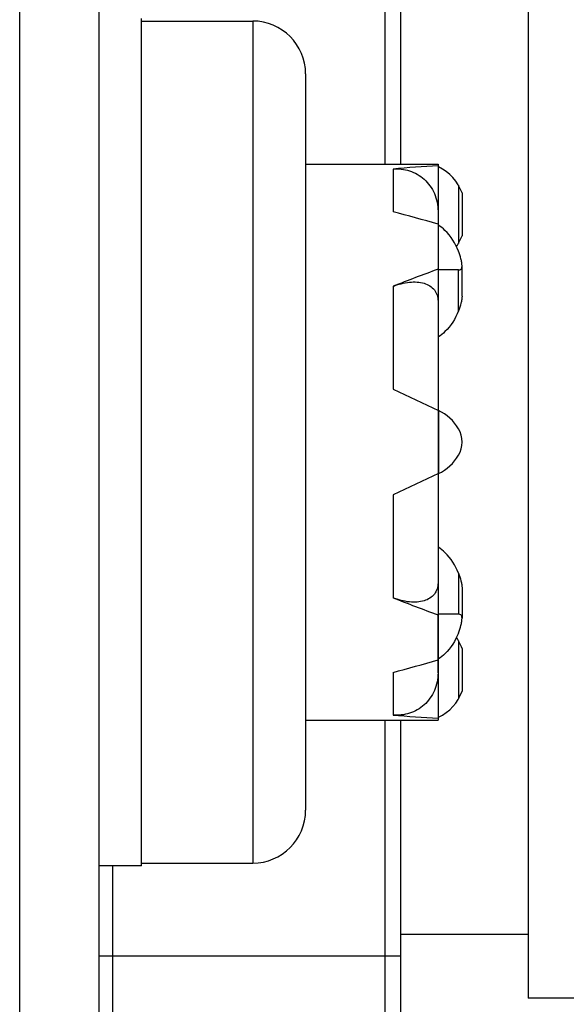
# Model space of a CAD drawing. Header units: millimetres. Extents: x 0 to 420, y 0 to 297.
# Tile 206 of 212: x 342.28 to 347.44, y 205.4 to 214.69. Entities that reach past the tile are written whole.
import ezdxf

# ---------------------------------------------------------------- set-up
doc = ezdxf.new("R2010")
doc.units = ezdxf.units.MM
doc.header["$LTSCALE"] = 23.1
doc.layers.get('0').update_dxf_attribs({"linetype": 'CONTINUOUS'})
doc.layers.add('02___PRT_ALL_AXES', color=7, linetype='CONTINUOUS')
doc.layers.add('DIM_PILOTEES', color=7, linetype='CONTINUOUS')
doc.styles.get("Standard").update_dxf_attribs({"font": 'txt', "width": 0.7})
doc.dimstyles.new('DIMSTYLE_4', dxfattribs={"dimtxt": 2.5, "dimasz": 3.5, "dimexe": 2, "dimexo": 0, "dimtad": 1, "dimlfac": 2, "dimdsep": 46, "dimtxsty": 'Standard', "dimblk": '_FILLED', "dimblk1": '_FILLED', "dimblk2": '_FILLED', "dimcen": 0.09, "dimazin": 2, "dimtp": 0.3, "dimtm": 0.3, "dimtfac": 1, "dimtofl": 0, "dimtmove": 0, "dimatfit": 3, "dimldrblk": '_FILLED', "dimfxl": 0, "dimtolj": 1, "dimarcsym": 0})

# ---------------------------------------------------------------- blocks, each defined once
blk = doc.blocks.new('_FILLED')
at = {"color": 0, "linetype": 'ByBlock'}
blk.add_solid([(0, 0), (-1, 0.1429), (-1, -0.1429)], dxfattribs=at)
blk = doc.blocks.new('*D6')
at = {"layer": 'DIM_PILOTEES', "color": 2, "linetype": 'Continuous'}
for p, q in [((342.2819, 250.5823), (370.0821, 250.5823)), ((368.0821, 250.5823), (368.0821, 222.3323)), ((368.0821, 194.0823), (368.0821, 222.3323)), ((343.2794, 194.0823), (370.0821, 194.0823))]:
    blk.add_line(p, q, dxfattribs=at)
at = {"layer": 'DIM_PILOTEES', "color": 2, "linetype": 'Continuous', "xscale": 3.5, "yscale": 3.5, "zscale": 3.5}
for p, rotation in [((368.0821, 250.5823), 90), ((368.0821, 194.0823), 270)]:
    blk.add_blockref('_FILLED', p, dxfattribs=dict(at, rotation=rotation))
at = {"layer": 'DIM_PILOTEES', "color": 2, "linetype": 'Continuous', "insert": (364.9571, 222.3323), "char_height": 2.5, "width": 15.535714, "attachment_point": 2, "rotation": 90, "line_spacing_factor": 0.9}
blk.add_mtext('{\\ftxt;\\W0.0001;\\H0.0001;\\~}{\\ftxt;\\W2.2857142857;\\H2.5; }{\\ftxt;\\W0.0001;\\H0.0001;\\~}{\\ftxt;\\W0.0001;\\H0.0001;\\~}{\\ftxt;\\W1.8571428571;\\H2.5; }{\\ftxt;\\W0.0001;\\H0.0001;\\~}', dxfattribs=at)

msp = doc.modelspace()

# ---------------------------------------------------------------- linework, layer by layer
at = {"color": 7, "linetype": 'Continuous'}
for p, q in [((342.2819, 199.0823), (342.2819, 249.8323)), ((343.0319, 199.0823), (343.0319, 249.8323)), ((344.4819, 214.6823), (344.4819, 206.7323)), ((344.9819, 214.1823), (344.9819, 207.2323)), ((345.8069, 213.2846), (345.8069, 212.8819)), ((346.2319, 213.3323), (346.2319, 213.3073)), ((346.2365, 213.3051), (346.2319, 213.3073)), ((346.2365, 211.7002), (346.2365, 213.3051)), ((346.4252, 213.132), (346.4252, 212.5825)), ((346.4586, 213.0589), (346.4586, 212.6557)), ((346.2319, 212.8867), (346.2319, 212.3336)), ((346.2365, 212.7548), (346.2319, 212.7579)), ((346.2626, 212.3336), (346.2319, 212.3336)), ((346.4252, 212.3336), (346.2365, 212.3336)), ((346.2887, 212.3336), (346.2626, 212.3336)), ((346.4252, 211.945), (346.4252, 212.3336)), ((346.4586, 212.085), (346.4586, 212.3701)), ((345.8069, 212.1774), (345.8069, 211.2054)), ((346.2319, 212.0362), (346.2319, 209.3783)), ((346.2319, 211.6972), (346.2365, 211.7002)), ((345.8069, 211.2054), (346.2365, 211.0051)), ((346.2365, 211.0051), (346.2365, 210.4094)), ((346.2365, 210.4094), (345.8069, 210.2091)), ((345.8069, 210.2091), (345.8069, 209.2371)), ((346.2319, 209.7173), (346.2365, 209.7143)), ((346.2365, 208.1094), (346.2365, 209.7143)), ((346.4252, 209.4695), (346.4252, 209.0809)), ((346.4586, 209.3295), (346.4586, 209.0444)), ((346.2365, 209.0809), (346.2319, 209.0809)), ((346.2319, 208.5278), (346.2319, 209.0809)), ((346.4252, 209.0809), (346.2365, 209.0809)), ((346.4252, 208.832), (346.4252, 208.2825)), ((346.4586, 208.7589), (346.4586, 208.3557)), ((346.2365, 208.6597), (346.2319, 208.6566)), ((345.8069, 208.5326), (345.8069, 208.13)), ((346.2365, 208.1094), (346.2319, 208.1073)), ((346.2319, 208.1073), (346.2319, 208.0823))]:
    msp.add_line(p, q, dxfattribs=at)
at = {"color": 3, "linetype": 'Continuous'}
for p, q in [((345.7319, 213.3323), (345.7319, 220.8071)), ((345.8819, 213.3323), (345.8819, 220.6571)), ((347.0819, 218.4571), (347.0819, 205.4571)), ((345.7319, 203.1071), (345.7319, 208.0823)), ((345.8819, 203.2571), (345.8819, 208.0823)), ((343.1569, 206.7073), (343.1569, 203.1917)), ((347.0819, 206.0571), (345.8819, 206.0571)), ((343.0319, 205.8571), (345.8819, 205.8571)), ((349.2319, 205.4571), (347.0819, 205.4571))]:
    msp.add_line(p, q, dxfattribs=at)
at = {"color": 7, "linetype": 'Continuous'}
for centre, radius, start, end in [((344.4819, 214.1823), 0.5, 0, 90), ((346.0569, 212.9199), 0.425, 19.08693, 65), ((346.0569, 212.7946), 0.425, 325.36917, 340.91298), ((346.0569, 210.6199), 0.425, 29.93643, 65), ((346.2086, 210.7073), 0.25, 330.06358, 29.93643), ((346.0569, 210.7946), 0.425, 295, 330.06358), ((346.0569, 208.6199), 0.425, 19.08693, 34.62901), ((346.0569, 208.4946), 0.425, 295, 340.91298), ((344.4819, 207.2323), 0.5, 270, 360)]:
    msp.add_arc(centre, radius, start, end, dxfattribs=at)
for major_axis, ratio, start_param, end_param in [((5.6293, 0), 0.466308, 1.685332, 1.761738), ((5.5971, -2.0439), 0.294295, 1.792387, 1.868793), ((5.5971, 2.0439), 0.294295, 1.578277, 1.654683), ((5.5971, -2.0439), 0.294295, -1.654683, -1.578277), ((5.5971, 2.0439), 0.294295, -1.868793, -1.792387), ((5.6293, 0), 0.466308, -1.761738, -1.685332)]:
    msp.add_ellipse((346.8753, 210.7073), major_axis=major_axis, ratio=ratio, start_param=start_param, end_param=end_param, dxfattribs=at)
for points, knots in [([(345.8069, 213.2846), (345.8588, 213.2892), (345.9667, 213.2781), (346.1099, 213.1958), (346.2092, 213.0574), (346.2319, 212.9437), (346.2319, 212.8867)], [0, 0, 0, 0, 0.23943, 0.483841, 0.737916, 1, 1, 1, 1]), ([(346.4252, 212.51), (346.3959, 212.5822), (346.3393, 212.6742), (346.2584, 212.7405), (346.2365, 212.7548)], [0, 0, 0, 0, 0.748906, 1, 1, 1, 1]), ([(346.4586, 212.3701), (346.4586, 212.3807), (346.4561, 212.4035), (346.4465, 212.4507), (346.4348, 212.4866), (346.4252, 212.51)], [0, 0, 0, 0, 0.220244, 0.474343, 1, 1, 1, 1]), ([(346.4252, 212.3336), (346.4332, 212.3336), (346.4472, 212.3345), (346.4583, 212.3517), (346.4586, 212.3631), (346.4586, 212.3701)], [0, 0, 0, 0, 0.41808, 0.635665, 1, 1, 1, 1]), ([(345.8069, 212.1774), (345.8566, 212.197), (345.9327, 212.2177), (346.033, 212.2205), (346.0992, 212.2094), (346.156, 212.1845), (346.1998, 212.1455), (346.2267, 212.0941), (346.2319, 212.0557), (346.2319, 212.0362)], [0, 0, 0, 0, 0.301844, 0.439, 0.564528, 0.678803, 0.785103, 0.889753, 1, 1, 1, 1]), ([(346.4586, 212.085), (346.4586, 212.0744), (346.4561, 212.0515), (346.4465, 212.0044), (346.4348, 211.9685), (346.4252, 211.945)], [0, 0, 0, 0, 0.220245, 0.474347, 1, 1, 1, 1]), ([(346.4252, 211.945), (346.3959, 211.8729), (346.3393, 211.7807), (346.2583, 211.7146), (346.2365, 211.7002)], [0, 0, 0, 0, 0.748901, 1, 1, 1, 1]), ([(346.4252, 209.4695), (346.3959, 209.5416), (346.3393, 209.6337), (346.2584, 209.7), (346.2365, 209.7143)], [0, 0, 0, 0, 0.748906, 1, 1, 1, 1]), ([(346.4252, 209.4695), (346.4348, 209.446), (346.4465, 209.4102), (346.4561, 209.363), (346.4586, 209.3402), (346.4586, 209.3296)], [0, 0, 0, 0, 0.52565, 0.779755, 1, 1, 1, 1]), ([(346.2319, 209.3783), (346.2319, 209.3588), (346.2267, 209.3204), (346.1998, 209.269), (346.156, 209.23), (346.0993, 209.2052), (346.033, 209.194), (345.9328, 209.1968), (345.8566, 209.2176), (345.8069, 209.2371)], [0, 0, 0, 0, 0.110232, 0.214869, 0.321157, 0.435411, 0.56091, 0.698044, 1, 1, 1, 1]), ([(346.4586, 209.0444), (346.4586, 209.0514), (346.4583, 209.0628), (346.4472, 209.0801), (346.4332, 209.0809), (346.4252, 209.0809)], [0, 0, 0, 0, 0.364335, 0.58193, 1, 1, 1, 1]), ([(346.4252, 208.9045), (346.4348, 208.9279), (346.4465, 208.9638), (346.4561, 209.011), (346.4586, 209.0338), (346.4586, 209.0444)], [0, 0, 0, 0, 0.52565, 0.779755, 1, 1, 1, 1]), ([(346.4252, 208.9045), (346.3959, 208.8324), (346.3393, 208.7402), (346.2583, 208.6741), (346.2365, 208.6597)], [0, 0, 0, 0, 0.748905, 1, 1, 1, 1]), ([(346.2319, 208.5278), (346.2319, 208.4708), (346.2092, 208.3571), (346.11, 208.2187), (345.9667, 208.1364), (345.8588, 208.1253), (345.8069, 208.13)], [0, 0, 0, 0, 0.262051, 0.516095, 0.760479, 1, 1, 1, 1])]:
    msp.add_open_spline(points, degree=3, knots=knots, dxfattribs=at)
at = {"layer": '02___PRT_ALL_AXES', "color": 7, "linetype": 'Continuous'}
for p, q in [((343.4319, 206.7073), (343.4319, 214.7073)), ((343.4319, 214.6823), (344.4819, 214.6823)), ((344.9819, 213.3323), (346.2319, 213.3323)), ((344.9819, 208.0823), (346.2319, 208.0823)), ((343.4319, 206.7073), (343.0319, 206.7073)), ((343.4319, 206.7323), (344.4819, 206.7323))]:
    msp.add_line(p, q, dxfattribs=at)

# ---------------------------------------------------------------- dimensions: what is measured, and where the dimension line sits
at = {"layer": 'DIM_PILOTEES', "color": 2, "linetype": 'Continuous'}
dim = msp.add_linear_dim(base=(368.0821, 250.5823), p1=(343.2794, 194.0823), p2=(342.2819, 250.5823), angle=90, text='{\\ftxt;\\W0.0001;\\H0.0001;\\~}{\\ftxt;\\W2.2857142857;\\H2.5; }{\\ftxt;\\W0.0001;\\H0.0001;\\~}{\\ftxt;\\W0.0001;\\H0.0001;\\~}{\\ftxt;\\W1.8571428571;\\H2.5; }{\\ftxt;\\W0.0001;\\H0.0001;\\~}', dimstyle='DIMSTYLE_4', dxfattribs=at)
dim.commit()
dim.dimension.update_dxf_attribs({"geometry": '*D6', "text_midpoint": (368.0821, 222.868), "dimtype": 160})

doc.saveas('drawing.dxf')
